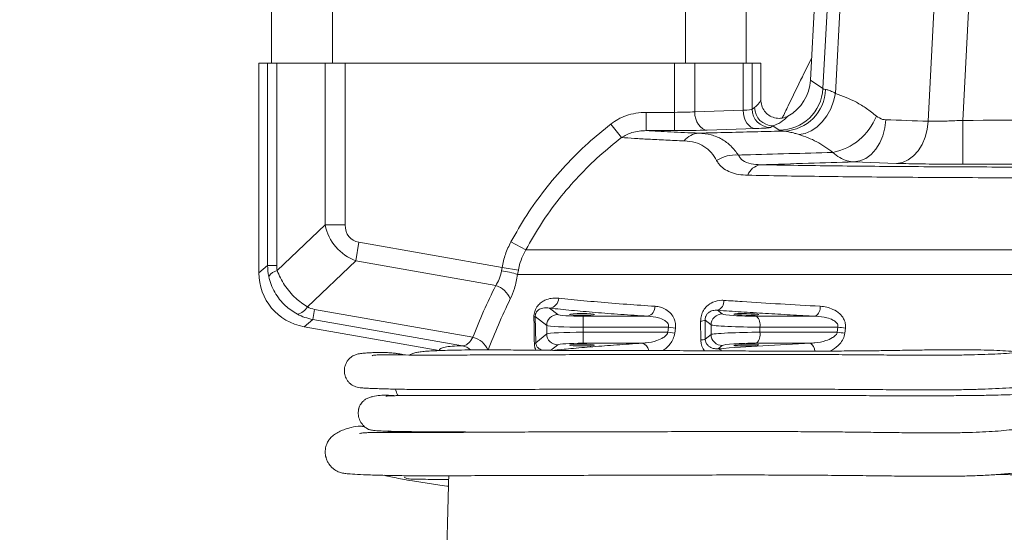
# Model space of a CAD drawing. Header units: millimetres. Extents: x 0 to 8410, y 0 to 5940.
# Tile 192 of 256: x 4856 to 5125, y 2447 to 2587. Entities that reach past the tile are written whole.
import ezdxf

# ---------------------------------------------------------------- set-up
doc = ezdxf.new("R2010")
doc.units = ezdxf.units.MM
doc.header["$LTSCALE"] = 10
doc.styles.add('SLDTEXTSTYLE0', font='TXT', dxfattribs={"width": 0.605})
doc.dimstyles.new('SLDDIMSTYLE0', dxfattribs={"dimtxt": 50, "dimasz": 50, "dimexe": 0, "dimexo": 0.0625, "dimgap": 12.5, "dimtad": 1, "dimtoh": 1, "dimdec": 1, "dimrnd": 1e-09, "dimzin": 12, "dimdsep": 46, "dimtxsty": 'SLDTEXTSTYLE0', "dimsah": 1, "dimcen": 0.09, "dimadec": 0, "dimazin": 0, "dimtfac": 1, "dimtofl": 0, "dimtmove": 0, "dimatfit": 3, "dimfxl": 0, "dimfrac": 2, "dimtolj": 1, "dimtzin": 12, "dimarcsym": 0})

# ---------------------------------------------------------------- blocks, each defined once
blk = doc.blocks.new('*D9')
at = {"color": 7, "linetype": 'Continuous', "lineweight": 0}
for p, q in [((5314.72, 2732.57), (4589.07, 2732.57)), ((4604.07, 2237.57), (4604.07, 2732.57)), ((4975.83, 2237.57), (4589.07, 2237.57))]:
    blk.add_line(p, q, dxfattribs=at)
for points in [[(4604.07, 2732.57), (4596.57, 2682.57), (4611.57, 2682.57)], [(4604.07, 2237.57), (4611.57, 2287.57), (4596.57, 2287.57)]]:
    blk.add_solid(points, dxfattribs=at)
at = {"color": 7, "linetype": 'Continuous', "lineweight": 0, "insert": (4539.62, 2427.79), "char_height": 50, "attachment_point": 1, "rotation": 90, "style": 'SLDTEXTSTYLE0'}
blk.add_mtext('495', dxfattribs=at)
blk = doc.blocks.new('*D10')
at = {"color": 7, "linetype": 'Continuous', "lineweight": 0}
for p, q in [((5314.72, 3964.57), (4489.07, 3964.57)), ((4504.07, 2237.57), (4504.07, 3964.57)), ((4975.83, 2237.57), (4489.07, 2237.57))]:
    blk.add_line(p, q, dxfattribs=at)
for points in [[(4504.07, 3964.57), (4496.57, 3914.57), (4511.57, 3914.57)], [(4504.07, 2237.57), (4511.57, 2287.57), (4496.57, 2287.57)]]:
    blk.add_solid(points, dxfattribs=at)
at = {"color": 7, "linetype": 'Continuous', "lineweight": 0, "insert": (4439.62, 3024.71), "char_height": 50, "attachment_point": 1, "rotation": 90, "style": 'SLDTEXTSTYLE0'}
blk.add_mtext('1727', dxfattribs=at)

msp = doc.modelspace()

# ---------------------------------------------------------------- linework, layer by layer
at = {"color": 7, "linetype": 'Continuous', "lineweight": 0}
for p, q in [((5072.301555, 2570.932972), (5078.798484, 2694.90176)), ((4924.724686, 2590.574759), (4924.724686, 2575.574759)), ((4941.392502, 2575.574759), (4941.392502, 2590.574759)), ((5038.05687, 2590.574759), (5038.05687, 2575.574759)), ((5054.724686, 2575.574759), (5054.724686, 2590.574759)), ((4921.224686, 2518.144004), (4921.224686, 2575.574759)), ((4923.626849, 2575.574759), (4921.224686, 2575.574759)), ((4926.109049, 2575.574759), (4923.626849, 2575.574759)), ((4931.822274, 2575.574759), (4926.109049, 2575.574759)), ((4936.190739, 2575.574759), (4931.822274, 2575.574759)), ((4939.36844, 2575.574759), (4936.190739, 2575.574759)), ((4944.875276, 2575.574759), (4939.36844, 2575.574759)), ((5035.074097, 2575.574759), (4944.875276, 2575.574759)), ((5040.580933, 2575.574759), (5035.074097, 2575.574759)), ((5053.840324, 2575.574759), (5040.580933, 2575.574759)), ((5056.322524, 2575.574759), (5053.840324, 2575.574759)), ((5058.724686, 2575.574759), (5056.322524, 2575.574759)), ((5058.724686, 2575.574759), (5058.724686, 2565.443063)), ((4970.582541, 2496.871638), (4933.602976, 2503.392133))]:
    msp.add_line(p, q, dxfattribs=at)
at = {"color": 8, "linetype": 'Continuous', "lineweight": 0}
for p, q in [((5118.063773, 2637.18563), (5114.013425, 2559.900371)), ((5075.710073, 2568.582941), (5078.644182, 2624.569073)), ((5082.188245, 2625.186502), (5079.153615, 2567.28231)), ((5104.512937, 2559.667713), (5107.871314, 2623.749372)), ((4923.626849, 2520.159658), (4923.626849, 2575.574759)), ((4926.109049, 2575.574759), (4926.109049, 2520.159658)), ((4939.36844, 2531.263718), (4939.36844, 2575.574759)), ((4944.875276, 2575.574759), (4944.875276, 2531.263718)), ((5035.074097, 2562.098432), (5035.074097, 2575.574759)), ((5040.580933, 2575.574759), (5040.580933, 2562.223104)), ((5053.840324, 2562.662501), (5053.840324, 2575.574759)), ((5056.322524, 2575.574759), (5056.322524, 2562.968041)), ((5072.301555, 2570.932972), (5075.710073, 2568.582941)), ((5027.336249, 2562.098432), (5027.336249, 2557.101478)), ((5027.336249, 2562.098432), (5035.074097, 2562.098432)), ((5035.074097, 2562.098432), (5035.074097, 2557.101478)), ((5040.580933, 2562.223104), (5053.840324, 2562.662501)), ((5056.322524, 2562.968041), (5057.000976, 2563.420113)), ((5114.037802, 2547.907706), (5114.013425, 2559.900371)), ((5017.625181, 2558.904101), (5020.517395, 2555.188372)), ((5035.074097, 2557.101478), (5027.336249, 2557.101478)), ((5057.282097, 2557.665547), (5044.022706, 2557.22615)), ((5061.994124, 2558.423159), (5061.315671, 2557.971087)), ((5063.742942, 2557.217421), (5061.994124, 2558.423159)), ((5095.820166, 2548.132848), (5084.212445, 2548.51929)), ((4926.256349, 2518.772874), (4939.36844, 2531.263718)), ((4944.875276, 2531.263718), (4939.36844, 2531.263718)), ((4990.258752, 2526.665145), (4994.322985, 2524.484605)), ((4948.644716, 2526.540694), (4947.742842, 2521.425909)), ((4948.644716, 2526.540694), (4987.825268, 2519.632105)), ((4994.322985, 2524.484605), (5150.127809, 2524.484605)), ((4947.742842, 2521.425909), (4934.515967, 2508.825719)), ((4986.087908, 2514.664639), (4947.742842, 2521.425909)), ((4921.224686, 2518.144004), (4923.626849, 2520.159658)), ((4926.109049, 2520.159658), (4923.626849, 2520.159658)), ((4987.680985, 2518.735181), (4987.825268, 2519.632105)), ((4987.825268, 2519.632105), (4992.300294, 2518.858173)), ((4992.300294, 2518.858173), (4992.093102, 2517.693356)), ((5141.1621, 2517.693356), (4992.093102, 2517.693356)), ((4936.477626, 2508.149825), (4935.992219, 2505.396945)), ((4936.477626, 2508.149825), (4979.838452, 2500.504142)), ((5000.852701, 2508.480459), (5003.059381, 2506.716732)), ((5046.846156, 2507.885096), (5048.135236, 2506.886083)), ((4935.992219, 2505.396945), (4933.602976, 2503.392133)), ((4976.973588, 2498.170824), (4935.992219, 2505.396945)), ((5000.070797, 2503.72404), (4996.938622, 2506.227484)), ((4996.938622, 2506.227484), (4997.059547, 2499.018686)), ((5010.032744, 2506.269906), (5010.032744, 2503.277214)), ((5010.032744, 2506.269906), (5027.71274, 2506.269906)), ((5045.075078, 2503.89339), (5043.427496, 2505.170236)), ((5043.427496, 2505.170236), (5043.475054, 2500.016138)), ((5057.50274, 2506.269906), (5073.71319, 2506.269906)), ((5000.070797, 2501.425479), (5000.070797, 2503.72404)), ((5010.032744, 2503.277214), (5010.032744, 2501.872305)), ((5033.400415, 2503.277214), (5010.032744, 2503.277214)), ((5033.225166, 2501.872305), (5033.400415, 2503.277214)), ((5033.400415, 2503.277214), (5035.302385, 2503.037447)), ((5035.302385, 2503.037447), (5035.129241, 2501.637302)), ((5042.259486, 2499.787431), (5042.2163, 2504.92405)), ((5045.075078, 2501.256128), (5045.075078, 2503.89339)), ((5058.457226, 2501.872305), (5058.457226, 2503.277214)), ((5079.79626, 2503.277214), (5058.457226, 2503.277214)), ((5079.635408, 2501.872305), (5079.79626, 2503.277214)), ((5081.875989, 2503.037447), (5081.717443, 2501.637302)), ((4997.059547, 2499.018686), (5000.070797, 2501.425479)), ((5010.032744, 2501.872305), (5033.225166, 2501.872305)), ((5010.032744, 2501.872305), (5010.032744, 2498.879612)), ((5033.225166, 2501.872305), (5035.129241, 2501.637302)), ((5043.475054, 2500.016138), (5045.075078, 2501.256128)), ((5058.457226, 2501.872305), (5079.635408, 2501.872305)), ((5003.059381, 2498.432786), (5001.104928, 2496.870656)), ((5026.138914, 2498.879612), (5010.032744, 2498.879612)), ((5048.135236, 2498.263436), (5046.992461, 2497.377806)), ((5072.263693, 2498.879612), (5057.50274, 2498.879612))]:
    msp.add_line(p, q, dxfattribs=at)
at = {"color": 8, "linetype": 'Continuous', "lineweight": 0, "flags": 128}
for points in [[(5069.19586, 2556.00187), (5070.85326, 2556.307544), (5072.495773, 2557.005299), (5074.067069, 2558.071204), (5075.51326, 2559.468705), (5076.784749, 2561.149872), (5077.83793, 2563.057052), (5078.636683, 2565.124836), (5079.153615, 2567.28231)], [(5040.580933, 2562.223104), (5040.661691, 2561.263454), (5040.867493, 2560.339508), (5041.190683, 2559.485639), (5041.619237, 2558.733617), (5042.137211, 2558.111418), (5042.725333, 2557.642193), (5043.361724, 2557.343398), (5044.022706, 2557.22615)], [(5053.840324, 2562.662501), (5053.921081, 2561.702852), (5054.126884, 2560.778905), (5054.450074, 2559.925036), (5054.878628, 2559.173014), (5055.396602, 2558.550816), (5055.984724, 2558.08159), (5056.621115, 2557.782796), (5057.282097, 2557.665547)], [(5084.212445, 2548.51929), (5085.848424, 2548.791832), (5087.424774, 2549.478231), (5088.88583, 2550.554249), (5090.179999, 2551.981889), (5091.261583, 2553.71074), (5092.092387, 2555.679751), (5092.643075, 2557.819393), (5092.894202, 2560.054112)], [(5095.820166, 2548.132848), (5097.457127, 2548.404101), (5099.03476, 2549.089625), (5100.497306, 2550.165191), (5101.793074, 2551.592785), (5102.876268, 2553.321952), (5103.708604, 2555.291578), (5104.260664, 2557.432048), (5104.512937, 2559.667713)]]:
    msp.add_lwpolyline(points, dxfattribs=at)
at = {"color": 8, "linetype": 'Continuous', "lineweight": 0}
for centre, radius, start, end in [((5063.714161, 2569.23078), 12.013393, 270.13726683, 356.90874337), ((5064.6566, 2568.747989), 11.78903, 272.41937338, 358.1661163), ((5061.32828, 2562.976834), 5.005764, 180.10065275, 269.8556852), ((5062.006732, 2563.428906), 5.005764, 180.10065275, 269.8556852), ((5075.40153, 2566.840342), 15.999916, 280.73049157, 338.92834904), ((5139.724686, -10088.925241), 12648.851743, 89.7109925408, 90.1164649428), ((5042.056135, 2550.934959), 5.47818, 93.65126277, 142.37502453), ((5051.654743, 2541.346114), 9.087707, 84.37914615, 123.77193379), ((5059.338997, 2543.284926), 4.52977, 99.84390733, 159.47713452), ((5139.724686, -10088.925241), 12636.859053, 89.7649982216, 90.1164649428), ((4927.074628, 2515.092254), 3.770483, 102.5341979, 146.31161836), ((4984.496528, 2495.385477), 23.565853, 71.19458546, 82.23385613), ((4984.198921, 2508.581316), 6.369858, 22.53938145, 72.74943825), ((5000.480221, 2511.323683), 2.867519, 277.46360124, 357.63971794), ((5045.859415, 2510.430259), 2.729745, 291.19095685, 3.82265706), ((4930.989243, 2510.798779), 4.041132, 281.2334571, 330.77474617), ((5026.982864, 2508.910902), 2.739996, 285.44887637, 1.9164595), ((5072.050217, 2508.687089), 2.933983, 304.52719005, 6.17203308), ((4996.410811, 2506.615261), 0.654947, 283.23592612, 323.69567701), ((5003.082844, 2503.704714), 3.01211, 90.446324, 179.6323797), ((5042.249871, 2507.861423), 2.937565, 269.34519861, 293.63350912), ((5048.086403, 2503.875098), 3.01138, 89.07082548, 179.65196664), ((5055.17135, 2503.877777), 3.340309, 349.64230981, 45.73670547), ((5088.753353, 2571.83111), 69.136576, 262.55603537, 264.29105801), ((4978.516789, 2494.761016), 5.89324, 21.72442527, 77.04018437), ((5003.082844, 2501.444805), 3.01211, 180.3676203, 269.553676), ((5042.297325, 2502.93101), 3.143807, 269.31038144, 292.00075706), ((5048.086403, 2501.27442), 3.01138, 180.34803336, 270.92917452), ((5055.17135, 2501.271741), 3.340309, 314.26329453, 10.35769019), ((5088.592189, 2571.885577), 70.583867, 262.70976345, 264.41062967), ((4976.073067, 2493.511015), 4.746026, 49.05937394, 79.06226307), ((4996.545545, 2499.456631), 0.675274, 280.81902674, 319.5679817), ((5025.599507, 2496.493242), 2.446574, 8.82609093, 77.26311365), ((5046.798545, 2496.030142), 1.361543, 36.11108326, 81.81190178), ((5071.043409, 2496.807298), 2.404907, 357.97303004, 59.50826275)]:
    msp.add_arc(centre, radius, start, end, dxfattribs=at)
at = {"color": 7, "linetype": 'Continuous', "lineweight": 0}
msp.add_arc((5854.365311, 2432.574759), 881.640625, 178.049623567, 179.860632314, dxfattribs=at)
for centre, major_axis, ratio, start_param, end_param in [((5060.302614, 2571.582074), (9.898141, -6.824355), 0.9981129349, 5.821689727, 6.8335988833), ((4936.245272, 2518.178527), (-11.517526, -9.664352), 0.9976679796, 5.5862030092, 6.9801676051)]:
    msp.add_ellipse(centre, major_axis=major_axis, ratio=ratio, start_param=start_param, end_param=end_param, dxfattribs=at)
at = {"color": 8, "linetype": 'Continuous', "lineweight": 0}
for centre, major_axis, ratio, start_param, end_param in [((5088.745337, 2569.255802), (13.050766, 0.633901), 0.0665682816, 3.1872134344, 3.4778973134), ((5056.994684, 2570.420187), (1.423618, 7.364957), 0.4436717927, 3.5542347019, 4.0592590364), ((5035.074097, 2562.552402), (8, 0), 0.0567462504, 4.7123889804, 5.471607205), ((5048.333487, 2562.9918), (8, 0), 0.0567462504, 5.471607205, 6.2308254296), ((5061.987832, 2570.420187), (3.011331, 12.067106), 0.6638348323, 3.5019048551, 4.0067067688), ((4679.185895, -10064.789425), (12623.031511, -661.545049), 0.9993087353, 1.5894653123, 1.5903849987), ((5035.074097, 2557.555448), (13, 0), 0.0349207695, 4.7123889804, 5.471607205), ((5048.333487, 2557.994846), (13, 0), 0.0349207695, 5.471607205, 6.2308254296), ((5088.745337, 2557.263112), (25.03435, 0.001597), 0.0348727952, 3.192122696, 3.482806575), ((4955.044454, 2536.3609), (12.230153, 11.650693), 0.8880322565, 2.6468674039, 3.5369768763), ((4955.044454, 2536.3609), (8.949885, 8.525843), 0.5663044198, 2.6468674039, 3.5369768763), ((4938.992346, 2520.483596), (14.470043, 5.333844), 0.9690608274, 2.7997061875, 2.9998849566), ((4933.48551, 2520.483596), (6.933055, 2.69713), 0.9339239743, 2.7931015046, 2.9932802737), ((4938.038935, 2515.325567), (3.837567, 6.320566), 0.9403388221, 3.1936726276, 3.4924032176), ((4938.94081, 2520.440352), (7.733581, 13.29088), 0.9722491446, 3.1850932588, 3.4838238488), ((5010.032744, 2506.759394), (7, 0), 0.0699268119, 3.2288591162, 4.7123889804), ((5055.108599, 2506.759394), (6.999991, -0.16814), 0.0656719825, 3.230436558, 5.0630322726), ((5010.032744, 2503.766702), (10, 0), 0.0489487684, 3.2288591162, 4.7123889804), ((5055.037025, 2503.766702), (9.999997, -0.167769), 0.0459838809, 3.2296305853, 5.0622262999), ((5010.032744, 2501.382817), (10, 0), 0.0489487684, 1.5707963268, 3.054326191), ((5055.037025, 2501.382817), (9.999997, 0.167769), 0.0459838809, 1.2209590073, 3.0535547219), ((5010.032744, 2498.390125), (7, 0), 0.0699268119, 1.5707963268, 3.054326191), ((5055.108599, 2498.390125), (6.999991, 0.16814), 0.0656719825, 1.2201530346, 3.0527487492)]:
    msp.add_ellipse(centre, major_axis=major_axis, ratio=ratio, start_param=start_param, end_param=end_param, dxfattribs=at)
at = {"color": 7, "linetype": 'Continuous', "lineweight": 0}
for centre, major_axis, ratio in [((5009.724686, 2506.774027), (3.45, 0), 0.0699268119), ((5054.724686, 2506.781497), (3.449996, -0.082869), 0.0656719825), ((5009.724686, 2498.375491), (3.45, 0), 0.0699268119), ((5054.724686, 2498.368021), (3.449996, 0.082869), 0.0656719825)]:
    msp.add_ellipse(centre, major_axis=major_axis, ratio=ratio, dxfattribs=at)
for points, knots in [([(5072.621828, 2577.04415), (5071.768817, 2575.318788), (5069.620017, 2570.972474), (5066.946701, 2565.439842), (5065.100662, 2561.645382), (5064.553038, 2560.519763)], [0, 0, 0, 0, 0.3164793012, 0.7972348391, 1, 1, 1, 1]), ([(5058.724686, 2565.443063), (5058.726146, 2565.355258), (5058.736891, 2564.70902), (5059.010532, 2563.509001), (5059.906692, 2562.063027), (5061.236004, 2560.991285), (5062.843157, 2560.429273), (5064.572292, 2560.399342), (5065.612271, 2560.848078), (5066.132219, 2561.072428)], [0, 0, 0, 0, 0.02552297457, 0.1878489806, 0.34966218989, 0.51151260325, 0.67393410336, 0.83698013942, 1, 1, 1, 1]), ([(5165.639259, 2498.2085), (5165.544488, 2498.035478), (5165.075576, 2497.179396), (5164.179107, 2495.764243), (5163.102923, 2494.11669), (5162.05239, 2492.588886), (5160.826762, 2490.916902), (5159.312138, 2489.061041), (5157.705951, 2487.346329), (5156.187408, 2485.922566), (5154.455377, 2484.47568), (5152.304981, 2482.921781), (5149.922882, 2481.483835), (5147.794925, 2480.390957), (5145.333634, 2479.277441), (5142.193753, 2478.102521), (5138.149284, 2476.959055), (5134.180086, 2476.128228), (5130.616818, 2475.568751), (5127.457543, 2475.177941), (5124.405435, 2474.884426), (5121.12241, 2474.652646), (5117.558838, 2474.484832), (5113.712958, 2474.377648), (5109.541971, 2474.325878), (5104.976253, 2474.321402), (5099.897273, 2474.35546), (5094.685609, 2474.412547), (5089.338531, 2474.477345), (5083.856972, 2474.541367), (5077.794327, 2474.601546), (5071.319734, 2474.649412), (5064.401217, 2474.683099), (5057.038958, 2474.700056), (5049.078219, 2474.698231), (5040.648048, 2474.67965), (5031.242901, 2474.650447), (5021.214415, 2474.618112), (5010.964801, 2474.598756), (5001.49102, 2474.585041), (4992.645626, 2474.565685), (4984.561851, 2474.526947), (4977.324251, 2474.475335), (4971.192402, 2474.433483), (4966.040244, 2474.41641), (4961.759451, 2474.424201), (4958.275948, 2474.438603), (4955.49205, 2474.447631), (4953.32024, 2474.440677), (4951.673143, 2474.416038), (4950.475485, 2474.371818), (4949.647638, 2474.310031), (4949.157982, 2474.219991), (4948.919014, 2474.155273), (4948.914892, 2474.090992), (4948.914171, 2474.079749)], [0, 0, 0, 0, 0.0018483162, 0.0091451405, 0.015313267, 0.019973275, 0.0263102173, 0.0347630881, 0.0428447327, 0.0492462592, 0.0556082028, 0.06577287, 0.0764253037, 0.0844188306, 0.0906341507, 0.104311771, 0.1184643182, 0.1326065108, 0.1441017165, 0.1532234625, 0.1627248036, 0.1729730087, 0.1840337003, 0.1959677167, 0.2086878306, 0.2227056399, 0.2383521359, 0.256023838, 0.2716380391, 0.2890667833, 0.3086186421, 0.3306357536, 0.3531025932, 0.3782026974, 0.4059298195, 0.4359960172, 0.4678723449, 0.5085728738, 0.5494723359, 0.5898286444, 0.6290647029, 0.6720213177, 0.7125927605, 0.7504987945, 0.7854682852, 0.8174492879, 0.8467381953, 0.87363217, 0.898389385, 0.921218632, 0.9422964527, 0.9617768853, 0.9797944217, 0.9964658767, 1, 1, 1, 1]), ([(5165.118011, 2498.509443), (5164.196482, 2498.598803), (5161.413352, 2498.868681), (5156.921451, 2498.786317), (5151.874645, 2498.480609), (5147.469439, 2498.07959), (5143.844333, 2497.705804), (5141.07427, 2497.414048), (5137.919988, 2497.087601), (5133.807132, 2496.683945), (5128.158681, 2496.217074), (5121.572539, 2495.828754), (5115.420638, 2495.660535), (5109.876618, 2495.597853), (5105.17396, 2495.58537), (5100.055915, 2495.602206), (5094.472304, 2495.638803), (5088.345386, 2495.686202), (5081.597494, 2495.735732), (5074.150265, 2495.779053), (5065.933675, 2495.810794), (5056.939319, 2495.825685), (5047.276925, 2495.821376), (5037.193535, 2495.804074), (5026.981868, 2495.781577), (5016.940809, 2495.762155), (5007.350479, 2495.747069), (4998.500288, 2495.72956), (4990.45152, 2495.705206), (4983.191553, 2495.672326), (4976.743983, 2495.642569), (4971.118133, 2495.62461), (4966.303886, 2495.628532), (4962.282982, 2495.647516), (4959.050975, 2495.674593), (4956.601418, 2495.690054), (4954.840254, 2495.687698), (4953.639767, 2495.662566), (4952.865651, 2495.615961), (4952.45197, 2495.531116), (4952.26663, 2495.469539), (4952.269828, 2495.407398), (4952.270032, 2495.403434)], [0, 0, 0, 0, 0.0092257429, 0.0278628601, 0.0446334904, 0.0595228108, 0.0716563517, 0.0806755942, 0.0870619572, 0.1030098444, 0.1215300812, 0.1430979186, 0.1682926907, 0.1825408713, 0.1981464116, 0.2151510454, 0.2339033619, 0.2547747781, 0.2781468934, 0.3044072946, 0.3339543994, 0.367150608, 0.4036885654, 0.4427735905, 0.4836821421, 0.5257693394, 0.5684166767, 0.6110467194, 0.6532288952, 0.6945356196, 0.7345678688, 0.772903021, 0.809143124, 0.8432887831, 0.875248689, 0.9035698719, 0.9283869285, 0.9500698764, 0.968920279, 0.9851828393, 0.9990546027, 1, 1, 1, 1]), ([(5130.430855, 2496.423601), (5130.140286, 2496.450613), (5128.842601, 2496.571248), (5126.48319, 2496.73243), (5123.260363, 2496.910112), (5119.832421, 2497.028786), (5116.170213, 2497.096097), (5112.256222, 2497.112487), (5108.0004, 2497.084465), (5103.283541, 2497.021434), (5097.966887, 2496.935982), (5092.637877, 2496.855297), (5087.305066, 2496.791097), (5081.997393, 2496.746939), (5076.077259, 2496.718718), (5069.470079, 2496.708137), (5062.15693, 2496.717032), (5054.220026, 2496.750081), (5045.890066, 2496.795507), (5037.503759, 2496.840176), (5029.386928, 2496.868829), (5021.15863, 2496.877149), (5013.113838, 2496.879882), (5005.445311, 2496.896535), (4998.589281, 2496.946986), (4992.298587, 2497.008343), (4986.660217, 2497.057622), (4981.739463, 2497.065202), (4977.682482, 2497.031822), (4974.36287, 2496.974411), (4971.651022, 2496.901691), (4969.322276, 2496.816688), (4967.350859, 2496.702759), (4965.733093, 2496.563725), (4964.424172, 2496.334557), (4963.679329, 2496.225217), (4962.81959, 2495.796781), (4962.5223, 2495.648632)], [0, 0, 0, 0, 0.0035138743, 0.0156929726, 0.0284772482, 0.0424120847, 0.057074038, 0.0727001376, 0.0897310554, 0.1087205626, 0.1303499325, 0.1554412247, 0.1755798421, 0.1982676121, 0.223946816, 0.2531156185, 0.2861543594, 0.3227765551, 0.3623598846, 0.4034517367, 0.4443005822, 0.4843679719, 0.5331131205, 0.5803573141, 0.6259930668, 0.669491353, 0.7149841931, 0.7564990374, 0.794021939, 0.8279822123, 0.858765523, 0.88671369, 0.9164614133, 0.9431946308, 0.9672867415, 0.9886880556, 1, 1, 1, 1]), ([(4961.029801, 2495.658993), (4960.771371, 2495.719521), (4960.221441, 2495.848321), (4959.348378, 2496.018407), (4958.262667, 2496.176303), (4956.842517, 2496.285206), (4955.140563, 2496.333413), (4953.303745, 2496.331358), (4951.569059, 2496.277911), (4950.023517, 2496.168522), (4948.779631, 2496.007711), (4947.732286, 2495.77064), (4946.643357, 2495.235345), (4945.834098, 2494.501114), (4945.317068, 2493.82812), (4944.962888, 2493.11189), (4944.755095, 2492.43166), (4944.618237, 2491.646783), (4944.648429, 2490.53524), (4944.99774, 2489.419136), (4945.414512, 2488.725264), (4945.636587, 2488.430277), (4945.786273, 2488.243437), (4945.985185, 2488.02464), (4946.351431, 2487.67952), (4946.849569, 2487.331082), (4947.483643, 2487.030186), (4948.190291, 2486.825546), (4949.012212, 2486.687695), (4949.978874, 2486.60003), (4951.194977, 2486.533167), (4952.754129, 2486.463576), (4955.212979, 2486.380059), (4959.008368, 2486.286449), (4964.474132, 2486.209468), (4970.801547, 2486.179176), (4977.84299, 2486.192217), (4985.751881, 2486.221114), (4994.440108, 2486.246694), (5003.830924, 2486.260533), (5014.039117, 2486.271364), (5025.001746, 2486.286815), (5036.589346, 2486.310093), (5048.416632, 2486.328485), (5059.417495, 2486.327677), (5069.236164, 2486.302402), (5077.731989, 2486.26203), (5085.570661, 2486.209547), (5092.78705, 2486.153826), (5099.433391, 2486.108027), (5105.121689, 2486.088553), (5109.975793, 2486.103961), (5114.120696, 2486.151135), (5118.125285, 2486.240651), (5122.015158, 2486.379699), (5125.801699, 2486.575231), (5129.700103, 2486.834254), (5134.060626, 2487.188297), (5138.473942, 2487.608607), (5142.636308, 2488.035621), (5146.052577, 2488.387987), (5149.108932, 2488.692795), (5152.232036, 2488.985583), (5155.695614, 2489.252521), (5158.243472, 2489.364806), (5159.569582, 2489.423248)], [0, 0, 0, 0, 0.009773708, 0.0207980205, 0.0320811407, 0.0471470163, 0.0626660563, 0.0785033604, 0.0946412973, 0.1110883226, 0.1278569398, 0.1432664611, 0.1540582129, 0.1585563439, 0.1625001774, 0.1659458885, 0.1675090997, 0.1695099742, 0.1727985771, 0.176717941, 0.1790960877, 0.1796877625, 0.1800624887, 0.1817857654, 0.1840289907, 0.19029217, 0.1990576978, 0.2104801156, 0.2231326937, 0.2382636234, 0.2551813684, 0.272469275, 0.2901265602, 0.3259626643, 0.3634804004, 0.3991808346, 0.4361895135, 0.4737999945, 0.511394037, 0.5484470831, 0.5847814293, 0.6218182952, 0.6591783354, 0.6959367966, 0.7308790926, 0.7575670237, 0.7817509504, 0.803587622, 0.8232934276, 0.8411372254, 0.8574349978, 0.8688620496, 0.8797757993, 0.8903366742, 0.9006286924, 0.9106425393, 0.9203891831, 0.9315870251, 0.9452700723, 0.9554549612, 0.9646788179, 0.9724282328, 0.9797583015, 0.9894645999, 1, 1, 1, 1]), ([(4950.123741, 2476.061863), (4949.789929, 2476.098739), (4948.464667, 2476.245139), (4946.930772, 2475.916312), (4945.164805, 2475.446525), (4943.8182, 2474.957139), (4942.530778, 2474.32649), (4941.441386, 2473.572313), (4940.556398, 2472.656021), (4939.966563, 2471.705983), (4939.607738, 2470.744626), (4939.435916, 2469.879535), (4939.393166, 2469.11564), (4939.435963, 2468.482178), (4939.514019, 2468.008939), (4939.584396, 2467.692323), (4939.668101, 2467.39258), (4939.798834, 2467.003519), (4939.979708, 2466.588582), (4940.144053, 2466.281756), (4940.350712, 2465.946322), (4940.53441, 2465.685576), (4940.665966, 2465.510858), (4940.798679, 2465.345401), (4940.981781, 2465.129931), (4941.332269, 2464.754465), (4941.805537, 2464.342671), (4942.377541, 2463.951521), (4943.009488, 2463.638904), (4943.725397, 2463.401721), (4944.594062, 2463.22888), (4945.902809, 2463.088134), (4948.137299, 2462.944977), (4951.705448, 2462.801577), (4956.270827, 2462.675613), (4961.797047, 2462.58376), (4968.185389, 2462.550497), (4975.33695, 2462.579689), (4983.28949, 2462.629236), (4991.998171, 2462.669014), (5001.363613, 2462.687255), (5010.865571, 2462.700171), (5020.323184, 2462.717626), (5029.629465, 2462.746094), (5039.213585, 2462.777004), (5048.857413, 2462.800211), (5058.306391, 2462.801803), (5067.324828, 2462.774932), (5075.778921, 2462.722649), (5083.639898, 2462.648694), (5090.926238, 2462.562714), (5097.669138, 2462.483524), (5103.917116, 2462.431518), (5109.49032, 2462.432663), (5114.488757, 2462.503705), (5119.001003, 2462.650271), (5123.332896, 2462.893349), (5127.537931, 2463.253474), (5132.009689, 2463.79365), (5137.152562, 2464.668914), (5141.673086, 2465.780954), (5145.155628, 2466.904839), (5147.262031, 2467.687119), (5149.207736, 2468.50105), (5151.317345, 2469.488926), (5153.742162, 2470.786312), (5156.204025, 2472.323502), (5158.388775, 2473.898366), (5160.394436, 2475.526205), (5162.47665, 2477.424299), (5164.58342, 2479.568202), (5166.469477, 2481.650504), (5167.917643, 2483.331612), (5169.123137, 2484.769155), (5170.388996, 2486.315932), (5171.830317, 2488.133356), (5173.446969, 2490.313411), (5174.563811, 2491.844478), (5175.08362, 2492.711226), (5175.103475, 2492.744333)], [0, 0, 0, 0, 0.0080871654, 0.0321067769, 0.0446426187, 0.0573637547, 0.0702791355, 0.0828287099, 0.0933147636, 0.1014960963, 0.1060870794, 0.1096103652, 0.1124131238, 0.1145598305, 0.1154360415, 0.1162236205, 0.1169723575, 0.1177394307, 0.1195191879, 0.1216234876, 0.1231800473, 0.1237660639, 0.1242789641, 0.1247862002, 0.1253568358, 0.1268182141, 0.1312898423, 0.1380537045, 0.1472553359, 0.1590490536, 0.1736353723, 0.1912542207, 0.2218875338, 0.2534540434, 0.2860164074, 0.3196893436, 0.3545634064, 0.3903842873, 0.4264260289, 0.4621055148, 0.4969354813, 0.5306804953, 0.55916457, 0.5879062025, 0.6164951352, 0.6444448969, 0.6711611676, 0.6959345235, 0.71851992, 0.7390394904, 0.757678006, 0.7746670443, 0.7902556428, 0.8047092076, 0.8163994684, 0.8276447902, 0.8385499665, 0.8491283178, 0.8598016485, 0.873327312, 0.8897442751, 0.8966784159, 0.9026805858, 0.9078120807, 0.9136049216, 0.9212896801, 0.9297479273, 0.9366472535, 0.9424765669, 0.949818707, 0.9583880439, 0.9654235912, 0.971073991, 0.9750728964, 0.9794805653, 0.9860021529, 0.9923545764, 0.9997079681, 1, 1, 1, 1]), ([(5157.727429, 2487.41183), (5156.179898, 2487.154683), (5153.158975, 2486.652708), (5148.791524, 2486.140776), (5145.043853, 2485.77732), (5141.390773, 2485.484438), (5137.385803, 2485.220421), (5132.424015, 2484.968115), (5126.682089, 2484.755066), (5121.175786, 2484.623196), (5116.044446, 2484.54797), (5111.432504, 2484.507821), (5106.399671, 2484.488199), (5100.893484, 2484.486638), (5094.846996, 2484.497715), (5088.15721, 2484.516645), (5081.091032, 2484.537735), (5073.614635, 2484.557159), (5065.713423, 2484.572329), (5057.114026, 2484.581023), (5047.945473, 2484.584261), (5038.442414, 2484.58318), (5028.863595, 2484.578487), (5019.467172, 2484.570509), (5010.494575, 2484.559736), (5002.200822, 2484.547314), (4994.634309, 2484.535353), (4987.779384, 2484.526346), (4981.642564, 2484.521061), (4976.229112, 2484.519689), (4971.526612, 2484.522049), (4967.518744, 2484.52674), (4964.20565, 2484.532781), (4961.588041, 2484.53565), (4959.623123, 2484.529977), (4958.206679, 2484.513442), (4957.229437, 2484.483118), (4956.591274, 2484.438907), (4956.230535, 2484.374772), (4956.068742, 2484.31858), (4956.062339, 2484.269055), (4956.061012, 2484.258795)], [0, 0, 0, 0, 0.0168752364, 0.0329420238, 0.046661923, 0.0566344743, 0.0714426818, 0.0884621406, 0.108111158, 0.1307292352, 0.1451324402, 0.1608121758, 0.1780403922, 0.1968611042, 0.2177392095, 0.2411913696, 0.2677613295, 0.2940105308, 0.3234647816, 0.3564092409, 0.3923904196, 0.4306607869, 0.4705181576, 0.5113213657, 0.5525145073, 0.593664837, 0.6344868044, 0.6746644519, 0.7138088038, 0.751485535, 0.7872490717, 0.8209782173, 0.8528318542, 0.8818705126, 0.9075562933, 0.9302589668, 0.9502822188, 0.967873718, 0.9832344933, 0.9965265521, 1, 1, 1, 1]), ([(4958.670006, 2486.303936), (4958.816821, 2485.764602), (4958.993566, 2485.115321), (4959.31799, 2484.610011), (4959.372927, 2484.524443)], [0, 0, 0, 0, 0.8306618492, 1, 1, 1, 1]), ([(5123.180993, 2462.906007), (5124.619902, 2462.897641), (5127.904025, 2462.878546), (5132.87006, 2462.806721), (5138.022256, 2462.748999), (5143.096335, 2462.743564), (5148.340254, 2462.853103), (5152.856598, 2463.149626), (5156.477355, 2463.613453), (5158.99592, 2464.074224), (5161.517487, 2464.700132), (5164.147084, 2465.574719), (5166.891334, 2466.847595), (5169.854237, 2468.649692), (5172.816808, 2470.959183), (5175.225661, 2473.299843), (5177.02718, 2475.264324), (5178.573805, 2477.071619), (5180.326725, 2479.293175), (5182.188898, 2481.897887), (5183.868325, 2484.433354), (5184.83973, 2486.281208), (5185.256895, 2487.074759)], [0, 0, 0, 0, 0.05437960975, 0.1241143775, 0.19124324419, 0.25603337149, 0.32684030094, 0.40539598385, 0.44671281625, 0.48751386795, 0.52209360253, 0.56498945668, 0.61422587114, 0.66233498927, 0.72709126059, 0.78432394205, 0.80787587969, 0.84106868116, 0.88378666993, 0.92230483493, 0.96663423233, 1, 1, 1, 1]), ([(4958.423211, 2484.512404), (4958.271218, 2484.526604), (4957.60772, 2484.588588), (4956.221759, 2484.658108), (4954.321321, 2484.614469), (4952.720079, 2484.376001), (4951.491173, 2484.012802), (4950.677855, 2483.668591), (4950.019899, 2483.249145), (4949.51042, 2482.765515), (4949.145968, 2482.289676), (4948.859506, 2481.770013), (4948.66471, 2481.261359), (4948.552193, 2480.812144), (4948.457119, 2480.270838), (4948.430837, 2479.601947), (4948.563124, 2478.549033), (4948.933559, 2477.521381), (4949.545262, 2476.63204), (4950.047819, 2476.114021), (4950.363398, 2475.855577), (4950.542572, 2475.724965), (4950.646925, 2475.651477), (4950.835921, 2475.526298), (4951.053599, 2475.401434), (4951.329868, 2475.270741), (4951.655832, 2475.16013), (4952.082194, 2475.063758), (4952.67077, 2474.982586), (4953.625815, 2474.903616), (4955.123885, 2474.834194), (4957.426949, 2474.760035), (4960.356781, 2474.69696), (4963.918464, 2474.644721), (4968.110617, 2474.605401), (4973.256214, 2474.577443), (4979.452785, 2474.564231), (4986.255822, 2474.561), (4991.24782, 2474.563365), (4993.487231, 2474.564426)], [0, 0, 0, 0, 0.0101899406, 0.0444821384, 0.0830316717, 0.126274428, 0.1498227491, 0.1746295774, 0.196911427, 0.2106834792, 0.2218723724, 0.2304837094, 0.2366588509, 0.2389892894, 0.2409890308, 0.2469664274, 0.2510398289, 0.2604679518, 0.2666405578, 0.2708095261, 0.2738146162, 0.2743656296, 0.2750284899, 0.2770927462, 0.2846956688, 0.2972132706, 0.3148436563, 0.3378238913, 0.366472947, 0.4012218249, 0.45629275, 0.5140968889, 0.5737638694, 0.6354647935, 0.6993603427, 0.7655747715, 0.8478880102, 0.9317625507, 1, 1, 1, 1]), ([(4957.745061, 2474.439467), (4957.449822, 2474.505924), (4957.037176, 2474.59881), (4956.643698, 2474.704559), (4956.531744, 2474.734647)], [0, 0, 0, 0, 0.7154765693, 1, 1, 1, 1]), ([(4956.678419, 2474.870962), (4956.678783, 2474.860868), (4956.68129, 2474.791475), (4956.798874, 2474.67479), (4957.199481, 2474.57529), (4957.907759, 2474.536808), (4958.67124, 2474.460738), (4958.921206, 2474.435832)], [0, 0, 0, 0, 0.0282323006, 0.1940882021, 0.5477041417, 0.8519167, 1, 1, 1, 1]), ([(4955.616894, 2462.702972), (4955.895958, 2462.635872), (4956.766427, 2462.426574), (4958.399993, 2462.077405), (4960.651343, 2461.637437), (4963.754655, 2461.092287), (4967.743739, 2460.462216), (4971.124822, 2459.936711), (4973.017932, 2459.713833), (4973.188507, 2459.693751)], [0, 0, 0, 0, 0.0598940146, 0.1868238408, 0.3331655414, 0.4975137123, 0.7503223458, 0.9775032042, 1, 1, 1, 1]), ([(4961.040196, 2462.306549), (4961.036339, 2462.295989), (4960.987553, 2462.162424), (4961.289362, 2461.967421), (4962.237509, 2461.69734), (4964.469646, 2461.607523), (4967.613748, 2461.611732), (4970.528467, 2461.582797), (4972.499123, 2461.564999), (4973.277746, 2461.557966)], [0, 0, 0, 0, 0.0137434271, 0.1738285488, 0.3466644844, 0.5225544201, 0.701740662, 0.8821552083, 1, 1, 1, 1])]:
    msp.add_open_spline(points, degree=3, knots=knots, dxfattribs=at)
at = {"color": 8, "linetype": 'Continuous', "lineweight": 0}
for points, knots in [([(5076.439592, 2568.370718), (5076.697154, 2568.315348), (5077.222267, 2568.20246), (5078.196512, 2567.786324), (5078.894635, 2567.41869), (5079.153615, 2567.28231)], [0, 0, 0, 0, 0.3771609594, 0.7689478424, 1, 1, 1, 1]), ([(5079.153615, 2567.28231), (5081.078136, 2566.567492), (5083.985934, 2565.487459), (5087.669923, 2563.198537), (5089.44253, 2561.792825), (5090.331557, 2561.08781)], [0, 0, 0, 0, 0.4938295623, 0.746136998, 1, 1, 1, 1]), ([(5017.625181, 2558.904101), (5018.263553, 2559.353061), (5019.557327, 2560.262958), (5021.874066, 2561.258702), (5024.485315, 2561.963926), (5026.376591, 2562.053156), (5027.336249, 2562.098432)], [0, 0, 0, 0, 0.2246084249, 0.4552091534, 0.7235662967, 1, 1, 1, 1]), ([(5090.331557, 2561.08781), (5090.892802, 2560.709716), (5091.709618, 2560.159452), (5092.611892, 2560.079216), (5092.894202, 2560.054112)], [0, 0, 0, 0, 0.6871130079, 1, 1, 1, 1]), ([(5104.512937, 2559.667713), (5104.952805, 2559.662922), (5105.908875, 2559.652508), (5107.656323, 2559.669955), (5109.656474, 2559.717029), (5111.804016, 2559.792326), (5113.269981, 2559.864015), (5114.013425, 2559.900371)], [0, 0, 0, 0, 0.1734043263, 0.3769002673, 0.5863566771, 0.7902264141, 1, 1, 1, 1]), ([(4990.258752, 2526.665145), (4991.653533, 2529.116572), (4994.453296, 2534.037354), (4999.472384, 2540.993277), (5005.097167, 2547.594568), (5011.153233, 2553.633312), (5015.523429, 2557.192423), (5017.625181, 2558.904101)], [0, 0, 0, 0, 0.1985805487, 0.3986135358, 0.6031246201, 0.8091312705, 1, 1, 1, 1]), ([(5027.336249, 2557.101478), (5025.995905, 2557.026207), (5023.584488, 2556.890787), (5021.460709, 2555.711966), (5020.517395, 2555.188372)], [0, 0, 0, 0, 0.5558319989, 1, 1, 1, 1]), ([(5027.336249, 2557.101478), (5029.482665, 2556.97948), (5033.795053, 2556.734372), (5039.0619, 2556.513138), (5041.707266, 2556.402019)], [0, 0, 0, 0, 0.4977324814, 1, 1, 1, 1]), ([(5041.707266, 2556.402019), (5047.10307, 2556.532457), (5054.921596, 2556.721463), (5062.733566, 2556.910798), (5065.154256, 2556.969467)], [0, 0, 0, 0, 0.6901306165, 1, 1, 1, 1]), ([(5041.707266, 2556.402019), (5042.853648, 2556.287599), (5045.172674, 2556.056138), (5048.098344, 2554.820244), (5050.625804, 2552.995169), (5051.900961, 2551.264175), (5052.544839, 2550.390126)], [0, 0, 0, 0, 0.24663576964, 0.4989213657, 0.74698534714, 1, 1, 1, 1]), ([(5069.19586, 2556.00187), (5068.781758, 2556.119979), (5067.79631, 2556.401045), (5066.515312, 2556.72259), (5065.631253, 2556.903697), (5065.264636, 2556.954248), (5065.154256, 2556.969467)], [0, 0, 0, 0, 0.2266463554, 0.5393567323, 0.8613113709, 1, 1, 1, 1]), ([(5020.517395, 2555.188372), (5018.503674, 2553.558613), (5014.397587, 2550.235445), (5008.706302, 2544.609115), (5003.365069, 2538.422123), (4998.473842, 2531.735176), (4995.710159, 2526.907672), (4994.322985, 2524.484605)], [0, 0, 0, 0, 0.1911302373, 0.3897250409, 0.5896782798, 0.7940473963, 1, 1, 1, 1]), ([(5037.717287, 2554.279336), (5036.000162, 2554.353715), (5032.559832, 2554.502736), (5028.047542, 2554.731633), (5023.994371, 2554.959771), (5021.677479, 2555.1121), (5020.517395, 2555.188372)], [0, 0, 0, 0, 0.2635008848, 0.5279346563, 0.7636335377, 1, 1, 1, 1]), ([(5046.602991, 2548.900333), (5046.142659, 2549.661042), (5045.212171, 2551.198694), (5043.217586, 2552.833012), (5040.764131, 2553.962592), (5038.742383, 2554.172769), (5037.717287, 2554.279336)], [0, 0, 0, 0, 0.2494529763, 0.504229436, 0.7486273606, 1, 1, 1, 1]), ([(5078.380547, 2551.120203), (5076.944552, 2552.175674), (5074.037683, 2554.312255), (5070.82266, 2555.434178), (5069.19586, 2556.00187)], [0, 0, 0, 0, 0.49400045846, 1, 1, 1, 1]), ([(5078.380547, 2551.120203), (5070.373183, 2550.896972), (5061.760783, 2550.656874), (5053.149778, 2550.407636), (5052.544839, 2550.390126)], [0, 0, 0, 0, 0.9297482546, 1, 1, 1, 1]), ([(5084.212445, 2548.51929), (5083.578881, 2548.591568), (5082.255592, 2548.742532), (5080.270782, 2549.593594), (5079.016636, 2550.606479), (5078.380547, 2551.120203)], [0, 0, 0, 0, 0.3116191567, 0.6508610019, 1, 1, 1, 1]), ([(5055.096721, 2544.872978), (5054.255057, 2544.922035), (5052.548388, 2545.021509), (5050.342664, 2545.633572), (5048.490345, 2546.614166), (5047.279476, 2547.753001), (5046.782839, 2548.595308), (5046.602991, 2548.900333)], [0, 0, 0, 0, 0.2141256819, 0.4341895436, 0.6501313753, 0.8733019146, 1, 1, 1, 1]), ([(5052.544839, 2550.390126), (5052.879914, 2549.852358), (5053.55062, 2548.775932), (5055.835251, 2547.907733), (5057.710185, 2547.798006), (5058.564567, 2547.748005)], [0, 0, 0, 0, 0.3520854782, 0.7047543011, 1, 1, 1, 1]), ([(5084.212445, 2548.51929), (5080.068234, 2548.397949), (5071.516099, 2548.147545), (5062.969591, 2547.883895), (5058.564567, 2547.748005)], [0, 0, 0, 0, 0.484582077, 1, 1, 1, 1]), ([(5058.564567, 2547.748005), (5061.585679, 2547.694829), (5067.637377, 2547.588308), (5077.304848, 2547.455799), (5087.319002, 2547.342909), (5097.887698, 2547.249652), (5108.974923, 2547.177214), (5120.527179, 2547.126851), (5132.212727, 2547.099938), (5143.950959, 2547.096445), (5155.667887, 2547.116974), (5167.305108, 2547.160623), (5178.715082, 2547.2301), (5186.690785, 2547.290585), (5190.730998, 2547.334055), (5191.183095, 2547.33892)], [0, 0, 0, 0, 0.0787145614, 0.1576759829, 0.2366384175, 0.3153543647, 0.3993348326, 0.4836133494, 0.5678922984, 0.6518733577, 0.7361018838, 0.8206311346, 0.9051597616, 0.9893874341, 1, 1, 1, 1]), ([(5114.037802, 2547.907706), (5112.652447, 2547.90709), (5109.841547, 2547.90584), (5105.759451, 2547.933413), (5101.885286, 2547.982867), (5098.526782, 2548.049411), (5096.664295, 2548.106826), (5095.820166, 2548.132848)], [0, 0, 0, 0, 0.2035914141, 0.4130892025, 0.6167249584, 0.8262893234, 1, 1, 1, 1]), ([(5188.505972, 2544.382739), (5185.808191, 2544.35838), (5179.24932, 2544.299158), (5168.474084, 2544.235356), (5156.355498, 2544.186637), (5144.131285, 2544.164651), (5131.890705, 2544.16836), (5119.703635, 2544.197647), (5107.656398, 2544.252399), (5096.094518, 2544.331158), (5085.074112, 2544.432553), (5074.632759, 2544.555293), (5064.553901, 2544.69936), (5058.245814, 2544.815166), (5055.096721, 2544.872978)], [0, 0, 0, 0, 0.0612521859, 0.1489169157, 0.2365822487, 0.3239348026, 0.411030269, 0.4984355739, 0.5858404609, 0.6729353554, 0.754573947, 0.8364688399, 0.9183627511, 1, 1, 1, 1]), ([(4987.825268, 2519.632105), (4988.085125, 2520.837387), (4988.611717, 2523.279862), (4989.70498, 2525.526931), (4990.258752, 2526.665145)], [0, 0, 0, 0, 0.4934674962, 1, 1, 1, 1]), ([(4994.322985, 2524.484605), (4993.944738, 2523.739415), (4993.180891, 2522.234547), (4992.587159, 2520.310872), (4992.361267, 2519.166946), (4992.300294, 2518.858173)], [0, 0, 0, 0, 0.4173008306, 0.8427157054, 1, 1, 1, 1]), ([(4926.256349, 2518.772874), (4926.52495, 2518.095014), (4927.068765, 2516.722607), (4928.236865, 2514.749298), (4929.652272, 2512.881618), (4931.679576, 2510.746896), (4933.418983, 2509.568741), (4934.515967, 2508.825719)], [0, 0, 0, 0, 0.1699816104, 0.3441479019, 0.5177171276, 0.6958406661, 1, 1, 1, 1]), ([(4986.087908, 2514.664639), (4986.434022, 2515.207614), (4987.158856, 2516.344715), (4987.501799, 2517.914815), (4987.680985, 2518.735181)], [0, 0, 0, 0, 0.477507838, 1, 1, 1, 1]), ([(4931.776484, 2506.835069), (4930.636839, 2507.543366), (4928.838444, 2508.661082), (4926.8618, 2510.830814), (4925.547522, 2512.775705), (4924.522711, 2514.912612), (4924.134095, 2516.420293), (4923.937335, 2517.183649)], [0, 0, 0, 0, 0.2998167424, 0.4731202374, 0.6509987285, 0.8232968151, 1, 1, 1, 1]), ([(4992.093102, 2517.693356), (4991.975682, 2517.043171), (4991.737439, 2515.723959), (4991.099762, 2513.371239), (4990.477726, 2511.935723), (4990.082226, 2511.023)], [0, 0, 0, 0, 0.26140917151, 0.53039289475, 1, 1, 1, 1]), ([(4979.838452, 2500.504142), (4980.790601, 2502.891574), (4982.696219, 2507.66975), (4984.956823, 2512.331933), (4986.087908, 2514.664639)], [0, 0, 0, 0, 0.4996535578, 1, 1, 1, 1]), ([(4990.082226, 2511.023), (4988.967014, 2508.675041), (4986.764272, 2504.037406), (4984.907955, 2499.287475), (4983.991462, 2496.942357)], [0, 0, 0, 0, 0.5062836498, 1, 1, 1, 1]), ([(4996.560769, 2505.977712), (4996.568898, 2506.256269), (4996.585148, 2506.813093), (4996.807037, 2507.712708), (4997.279072, 2508.739408), (4998.058615, 2509.669232), (4999.042441, 2510.400164), (5000.260478, 2510.949895), (5001.696431, 2511.2899), (5002.795551, 2511.2337), (5003.345307, 2511.20559)], [0, 0, 0, 0, 0.0564629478, 0.1128670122, 0.1893971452, 0.318780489, 0.4543903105, 0.5903653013, 0.7951094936, 1, 1, 1, 1]), ([(5003.345307, 2511.20559), (5004.45611, 2511.087819), (5007.789647, 2510.734386), (5013.905388, 2510.171017), (5021.587427, 2509.551448), (5027.111356, 2509.178667), (5029.721327, 2509.002534)], [0, 0, 0, 0, 0.1467341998, 0.4403517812, 0.7355748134, 1, 1, 1, 1]), ([(5042.2163, 2504.92405), (5042.252378, 2505.441909), (5042.32443, 2506.476127), (5042.96186, 2507.896617), (5044.024808, 2509.212898), (5045.7187, 2510.304501), (5047.371737, 2510.661393), (5048.380321, 2510.620473), (5048.583087, 2510.612246)], [0, 0, 0, 0, 0.14609152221, 0.291760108, 0.43879109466, 0.65389247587, 0.93041818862, 1, 1, 1, 1]), ([(5048.583087, 2510.612246), (5050.248572, 2510.498343), (5055.263465, 2510.155372), (5063.981917, 2509.607717), (5071.298715, 2509.204632), (5074.967193, 2509.002534)], [0, 0, 0, 0, 0.19867859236, 0.59823539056, 1, 1, 1, 1]), ([(5000.852701, 2508.480459), (5000.219518, 2508.541742), (4999.185685, 2508.641802), (4998.004498, 2508.20255), (4997.368911, 2507.633748), (4997.1011, 2507.175072), (4996.998522, 2506.850041), (4996.95546, 2506.634196), (4996.934856, 2506.423777), (4996.937434, 2506.289405), (4996.938622, 2506.227484)], [0, 0, 0, 0, 0.4568723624, 0.7459613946, 0.8685557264, 0.9284090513, 0.9495644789, 0.9646917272, 0.9837293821, 1, 1, 1, 1]), ([(5027.71274, 2506.269906), (5025.221265, 2506.435114), (5020.228647, 2506.76617), (5013.296818, 2507.305613), (5006.747626, 2507.874007), (5002.820288, 2508.27804), (5000.852701, 2508.480459)], [0, 0, 0, 0, 0.2475479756, 0.4960565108, 0.7475254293, 1, 1, 1, 1]), ([(5029.721327, 2509.002534), (5030.22413, 2508.938317), (5031.229029, 2508.809975), (5032.73915, 2508.150779), (5034.058573, 2507.116258), (5034.951803, 2505.746162), (5035.369063, 2504.360831), (5035.323918, 2503.464828), (5035.302385, 2503.037447)], [0, 0, 0, 0, 0.188142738, 0.3760208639, 0.5904703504, 0.7547087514, 0.8829996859, 1, 1, 1, 1]), ([(5046.846156, 2507.885096), (5046.736165, 2507.894503), (5046.199832, 2507.940371), (5045.342615, 2507.817573), (5044.426748, 2507.333308), (5043.881185, 2506.747558), (5043.630611, 2506.274949), (5043.49248, 2505.866021), (5043.42867, 2505.513364), (5043.427798, 2505.258562), (5043.427496, 2505.170236)], [0, 0, 0, 0, 0.0822017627, 0.4008287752, 0.6272427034, 0.7634435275, 0.8449488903, 0.8835459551, 0.959631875, 1, 1, 1, 1]), ([(5073.71319, 2506.269906), (5071.389461, 2506.39443), (5066.742001, 2506.643479), (5059.949082, 2507.040235), (5053.284845, 2507.452179), (5048.992386, 2507.74079), (5046.846156, 2507.885096)], [0, 0, 0, 0, 0.2489262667, 0.4978525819, 0.7489262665, 1, 1, 1, 1]), ([(5074.967193, 2509.002534), (5075.566307, 2508.940239), (5076.76376, 2508.815728), (5078.599715, 2508.172154), (5080.231607, 2507.143505), (5081.366326, 2505.753075), (5081.911545, 2504.359131), (5081.887357, 2503.460036), (5081.875989, 2503.037447)], [0, 0, 0, 0, 0.1827066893, 0.3651771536, 0.5840935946, 0.7505721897, 0.8827649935, 1, 1, 1, 1]), ([(4996.672299, 2498.79336), (4996.642849, 2500.760702), (4996.606955, 2503.158513), (4996.567798, 2505.548624), (4996.560769, 2505.977712)], [0, 0, 0, 0, 0.82047358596, 1, 1, 1, 1]), ([(5033.400415, 2503.277214), (5033.421877, 2503.408308), (5033.456971, 2503.622666), (5033.381171, 2504.041239), (5033.21907, 2504.336543), (5032.830056, 2504.807264), (5032.045041, 2505.363262), (5030.257185, 2506.049349), (5028.719587, 2506.182631), (5027.71274, 2506.269906)], [0, 0, 0, 0, 0.05160199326, 0.08437662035, 0.16739509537, 0.18525254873, 0.3380874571, 0.56656784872, 1, 1, 1, 1]), ([(5079.79626, 2503.277214), (5079.814762, 2503.412791), (5079.843696, 2503.624814), (5079.756267, 2504.017143), (5079.588242, 2504.315535), (5079.165902, 2504.79904), (5078.28552, 2505.377844), (5076.382922, 2506.053316), (5074.758475, 2506.185104), (5073.71319, 2506.269906)], [0, 0, 0, 0, 0.05466031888, 0.08548126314, 0.16092344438, 0.19009445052, 0.34511953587, 0.5786031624, 1, 1, 1, 1]), ([(4976.973588, 2498.170824), (4977.141302, 2498.177416), (4977.70635, 2498.199623), (4978.731827, 2498.768927), (4979.471669, 2499.929017), (4979.838452, 2500.504142)], [0, 0, 0, 0, 0.1754890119, 0.5912412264, 1, 1, 1, 1]), ([(5026.138914, 2498.879612), (5026.536768, 2498.902419), (5027.904594, 2498.980831), (5029.89503, 2499.407831), (5031.737774, 2500.197897), (5032.689598, 2500.93739), (5033.094785, 2501.473462), (5033.190792, 2501.767152), (5033.225166, 2501.872305)], [0, 0, 0, 0, 0.15332176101, 0.52712229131, 0.76618737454, 0.8920555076, 0.96135178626, 1, 1, 1, 1]), ([(5035.129241, 2501.637302), (5035.009899, 2501.094975), (5034.772742, 2500.017258), (5033.734734, 2498.416898), (5032.674258, 2497.362776), (5031.880116, 2496.93748), (5031.730734, 2496.85748)], [0, 0, 0, 0, 0.2494765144, 0.4957624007, 0.9051504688, 1, 1, 1, 1]), ([(5043.242052, 2496.808675), (5043.109173, 2496.973404), (5042.662279, 2497.52741), (5042.337437, 2498.601056), (5042.280244, 2499.471513), (5042.259486, 2499.787431)], [0, 0, 0, 0, 0.2123406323, 0.7141320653, 1, 1, 1, 1]), ([(5043.475054, 2500.016138), (5043.486288, 2499.855825), (5043.515394, 2499.44047), (5043.668896, 2499.051021), (5043.947962, 2498.536611), (5044.544383, 2497.882198), (5045.631757, 2497.363241), (5046.544243, 2497.373008), (5046.992461, 2497.377806)], [0, 0, 0, 0, 0.0673353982, 0.1744585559, 0.1967290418, 0.3744858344, 0.6927439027, 1, 1, 1, 1]), ([(5072.263693, 2498.879612), (5072.682258, 2498.902164), (5074.116976, 2498.979465), (5076.19661, 2499.401697), (5078.109454, 2500.185264), (5079.098795, 2500.929388), (5079.51195, 2501.472789), (5079.603327, 2501.768491), (5079.635408, 2501.872305)], [0, 0, 0, 0, 0.1514612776, 0.5191649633, 0.7595158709, 0.8887602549, 0.9609465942, 1, 1, 1, 1]), ([(5081.717443, 2501.637302), (5081.592007, 2501.089709), (5081.342674, 2500.001232), (5080.142489, 2498.388729), (5078.824101, 2497.290595), (5077.798319, 2496.839379), (5077.546853, 2496.728765)], [0, 0, 0, 0, 0.24270537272, 0.48243747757, 0.87312205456, 1, 1, 1, 1]), ([(4970.582541, 2496.871638), (4970.673798, 2497.057788), (4970.856728, 2497.430937), (4972.112786, 2497.818138), (4974.040772, 2498.086924), (4975.994438, 2498.142813), (4976.973588, 2498.170824)], [0, 0, 0, 0, 0.24710369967, 0.49533538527, 0.74706906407, 1, 1, 1, 1]), ([(4997.078825, 2496.963424), (4996.985866, 2497.183474), (4996.792039, 2497.6423), (4996.686564, 2498.314867), (4996.674581, 2498.716811), (4996.672299, 2498.79336)], [0, 0, 0, 0, 0.4272821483, 0.8909269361, 1, 1, 1, 1]), ([(4997.059547, 2499.018686), (4997.061213, 2498.980335), (4997.06915, 2498.797697), (4997.107086, 2498.613222), (4997.200536, 2498.30003), (4997.445045, 2497.828566), (4997.920069, 2497.390643), (4998.504765, 2497.046374), (4998.92269, 2496.976967), (4999.108735, 2496.946069)], [0, 0, 0, 0, 0.0165651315, 0.0788880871, 0.09599066, 0.2140173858, 0.4826798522, 0.7697074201, 1, 1, 1, 1]), ([(5001.708098, 2496.928332), (5003.344224, 2497.088584), (5006.820267, 2497.42905), (5012.686493, 2497.923307), (5019.146705, 2498.417819), (5023.805644, 2498.725514), (5026.138914, 2498.879612)], [0, 0, 0, 0, 0.2273104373, 0.4829337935, 0.7410451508, 1, 1, 1, 1]), ([(5046.992461, 2497.377806), (5051.042604, 2497.641376), (5059.172601, 2498.170451), (5067.889377, 2498.64265), (5072.263693, 2498.879612)], [0, 0, 0, 0, 0.49817288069, 1, 1, 1, 1])]:
    msp.add_open_spline(points, degree=3, knots=knots, dxfattribs=at)

# ---------------------------------------------------------------- dimensions: what is measured, and where the dimension line sits
at = {"color": 7, "linetype": 'Continuous', "lineweight": 0}
for base, p2, picture, middle in [((4504.072845, 3964.574759), (5314.724686, 3964.574759), '*D10', (4504.072845, 3101.074759)), ((4604.072845, 2732.574759), (5314.724686, 2732.574759), '*D9', (4604.072845, 2485.074759))]:
    dim = msp.add_linear_dim(base=base, p1=(4975.825542, 2237.574759), p2=p2, angle=90, dimstyle='SLDDIMSTYLE0', dxfattribs=at)
    dim.commit()
    dim.dimension.update_dxf_attribs({"geometry": picture, "text_midpoint": middle, "dimtype": 160})

doc.saveas('drawing.dxf')
